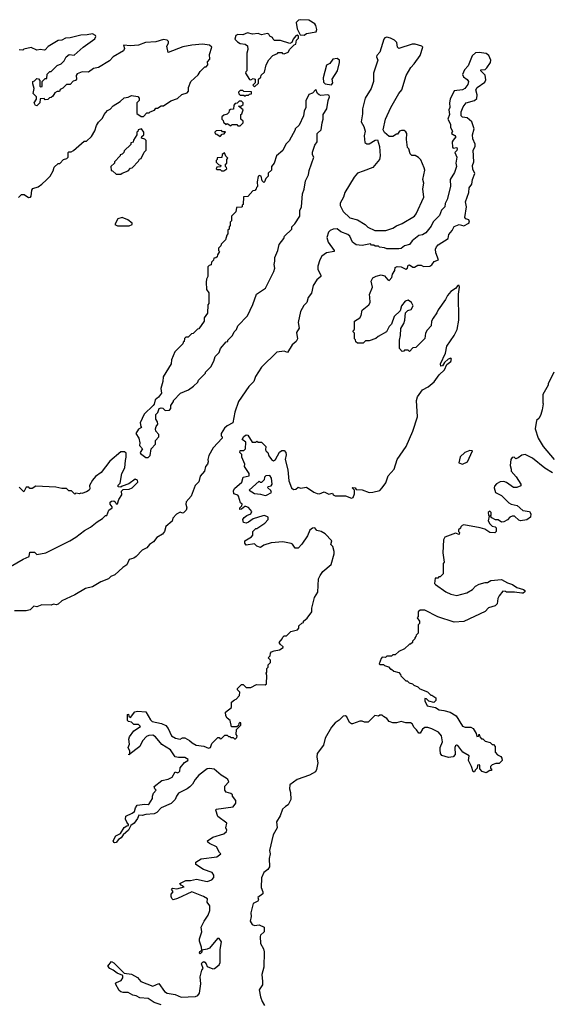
# Model space of a CAD drawing. Extents: x 2640764 to 2777785, y 718840 to 815082.
# Tile 102 of 148: x 2715369 to 2719857, y 798071 to 806409. Entities that reach past the tile are written whole.
import ezdxf

# ---------------------------------------------------------------- set-up
doc = ezdxf.new("R2010")
doc.units = 0

msp = doc.modelspace()

# ---------------------------------------------------------------- linework, layer by layer
at = {"layer": '0CON10XD'}
for points in [[(2717775, 806277.5), (2717795, 806291.2), (2717877.5, 806305), (2717882.5, 806325), (2717875, 806360), (2717865, 806372.5), (2717814.1, 806404.1), (2717745, 806408.6), (2717726, 806404), (2717707.5, 806385), (2717715, 806330), (2717741.7, 806281.7), (2717775, 806277.5)], [(2715358.3, 804901.7), (2715385, 804927.5), (2715407, 804927), (2715443, 804903), (2715460, 804905), (2715466.7, 804915), (2715472.5, 804965), (2715480.7, 804979.3), (2715525, 804992.5), (2715557.5, 805015), (2715595, 805053.3), (2715627.5, 805085), (2715651.7, 805128.3), (2715660.7, 805159.3), (2715695, 805190), (2715708.3, 805191.7), (2715740, 805225), (2715767, 805233), (2715780, 805245), (2715780, 805285), (2715785, 805290), (2715805, 805290), (2715825, 805300), (2715915, 805380), (2715935, 805380), (2715975, 805420), (2716003.3, 805466.7), (2716018.3, 805511.7), (2716035, 805540), (2716070, 805575), (2716082.5, 805605), (2716110.7, 805639.3), (2716135, 805650), (2716160.7, 805679.3), (2716220, 805715), (2716253, 805747), (2716287, 805753), (2716315, 805767.5), (2716368.3, 805758.3), (2716380, 805745), (2716380, 805725), (2716360, 805705), (2716360, 805615), (2716395, 805590), (2716415, 805590), (2716445, 805620), (2716465, 805620), (2716471.7, 805628.3), (2716508.3, 805641.7), (2716521.7, 805658.3), (2716535, 805660), (2716565, 805680), (2716585, 805680), (2716648.3, 805721.7), (2716705, 805740), (2716740, 805775), (2716785, 805790), (2716797, 805803), (2716797.5, 805835), (2716817.5, 805885), (2716879.3, 805940.7), (2716895, 805970), (2716935, 806010), (2716945, 806010), (2716960, 806025), (2716958.3, 806051.7), (2716977.5, 806075), (2716973, 806113), (2716993.3, 806175), (2716975, 806192), (2716915, 806202.5), (2716825, 806193.8), (2716747.5, 806177.5), (2716625, 806130), (2716612.5, 806185), (2716628.8, 806211.2), (2716628.8, 806225), (2716615, 806236.4), (2716585, 806240.9), (2716519.7, 806220.3), (2716434, 806215), (2716375, 806192.9), (2716305, 806188.1), (2716248.3, 806191.7), (2716256.2, 806165), (2716246.7, 806145), (2716160, 806095), (2716128.8, 806061.2), (2716035.6, 806004.4), (2715993.9, 805996.1), (2715950, 805965), (2715897, 805967), (2715855, 805950), (2715847.5, 805935), (2715850, 805905), (2715840, 805895), (2715821.7, 805888.3), (2715795, 805860), (2715765, 805860), (2715735, 805830), (2715711.7, 805818.3), (2715705, 805800), (2715685, 805800), (2715665, 805790), (2715648.3, 805761.7), (2715635, 805750), (2715621.7, 805748.3), (2715608.3, 805731.7), (2715585, 805730), (2715575, 805740), (2715541.7, 805738.3), (2715540, 805705), (2715515, 805680), (2715501.7, 805681.7), (2715492.5, 805705), (2715510, 805735), (2715510, 805755), (2715482.5, 805785), (2715492.5, 805825), (2715480, 805865), (2715480, 805885), (2715495, 805890), (2715515, 805910), (2715528.3, 805908.3), (2715540, 805895), (2715540, 805845), (2715545, 805840), (2715558.3, 805841.7), (2715560, 805885), (2715585, 805910), (2715598.3, 805911.7), (2715601.7, 805948.3), (2715625, 805970), (2715635, 805970), (2715685, 806020), (2715720, 806035), (2715745, 806060), (2715762.5, 806095), (2715787, 806113), (2715830.7, 806109.3), (2715905, 806176.7), (2716005, 806247.5), (2716013.8, 806265), (2716011.2, 806275), (2715985, 806288.6), (2715940.7, 806279.3), (2715885, 806278.1), (2715795, 806253.8), (2715755, 806251.2), (2715725, 806236.2), (2715695, 806231.2), (2715609.5, 806180.5), (2715585, 806152.5), (2715575, 806150), (2715545, 806155.8), (2715515, 806151.9), (2715465, 806173.8), (2715405, 806160), (2715395, 806150), (2715365, 806153.3)], [(2717355, 805840), (2717388.3, 805871.7), (2717390, 805905), (2717408.3, 805921.7), (2717411.7, 805938.3), (2717440, 805965), (2717453, 806027), (2717475, 806070), (2717510, 806105), (2717548.3, 806121.7), (2717555, 806130), (2717585, 806130), (2717591.7, 806121.7), (2717605, 806120), (2717640, 806135), (2717655, 806160), (2717690, 806195), (2717705, 806200), (2717710, 806235), (2717728.3, 806251.7), (2717728.3, 806268.3), (2717715, 806277.5), (2717705, 806272.5), (2717682.5, 806245), (2717670, 806215), (2717655, 806207.5), (2717575, 806232.5), (2717525, 806232.5), (2717513, 806243), (2717508.3, 806258.3), (2717485, 806270), (2717477.5, 806285), (2717465, 806292.5), (2717415, 806280), (2717385, 806292), (2717337.3, 806287.3), (2717295, 806298.5), (2717255, 806280), (2717215, 806283.3), (2717197.5, 806275), (2717187.5, 806245), (2717210.7, 806220.7), (2717235, 806207.5), (2717275, 806200), (2717297, 806187), (2717297.5, 806155), (2717290, 806125), (2717290, 805975), (2717281.7, 805968.3), (2717280, 805955), (2717311.7, 805901.7), (2717325, 805900), (2717345, 805910), (2717360, 805905), (2717360, 805875), (2717340, 805855), (2717355, 805840)], [(2718373, 804623), (2718465, 804623.3), (2718525, 804643.3), (2718556.4, 804663.6), (2718605, 804683.3), (2718707.5, 804745), (2718723.3, 804765), (2718786, 804905), (2718780, 804975), (2718786, 805025), (2718780, 805055), (2718795.9, 805134.1), (2718791.2, 805155), (2718760.7, 805220.7), (2718743, 805243), (2718715, 805257.5), (2718685, 805260), (2718671.7, 805271.7), (2718660, 805315), (2718650, 805325), (2718640, 805395), (2718642.5, 805445), (2718635, 805460), (2718621.7, 805471.7), (2718598.3, 805471.7), (2718580, 805465), (2718565, 805440), (2718555, 805440), (2718525, 805420), (2718495, 805420), (2718453.6, 805453.6), (2718442.5, 805475), (2718464.2, 805565.8), (2718508, 805665), (2718575.9, 805784.1), (2718600, 805815), (2718636.7, 805935), (2718676.2, 806005), (2718706, 806035), (2718756, 806105), (2718778.8, 806175), (2718770, 806185), (2718715, 806200.8), (2718688.6, 806201.4), (2718575, 806163.8), (2718563.8, 806175), (2718558, 806215), (2718538, 806235), (2718505, 806253.1), (2718475, 806260.6), (2718456.7, 806255), (2718449.2, 806245), (2718414, 806135), (2718388.8, 806105), (2718386.2, 806095), (2718397.5, 806065), (2718362.5, 805955), (2718361.4, 805885), (2718341.9, 805825), (2718291.1, 805745), (2718269.2, 805655), (2718269.5, 805610.5), (2718256.2, 805545), (2718280, 805505), (2718290, 805465), (2718281.2, 805425), (2718289.3, 805369.3), (2718305, 805358.8), (2718325, 805358), (2718375, 805388.8), (2718395, 805390), (2718412.5, 805335), (2718417.5, 805255), (2718412.5, 805225), (2718355, 805157.5), (2718275, 805126), (2718225, 805110), (2718198.8, 805075), (2718119.2, 804945), (2718107.1, 804905), (2718080, 804855), (2718078.8, 804835), (2718104.2, 804784.2), (2718161.7, 804731.7), (2718225, 804712.5), (2718290, 804675), (2718313, 804653), (2718373, 804623)], [(2719042.5, 803735), (2719068.8, 803785), (2719082.5, 803865), (2719080, 804085), (2719090, 804145), (2719087, 804157), (2719075, 804157.5), (2719056.2, 804133.8), (2719015, 804107.5), (2718986.4, 804073.6), (2718970.7, 804039.3), (2718907.5, 803952.5), (2718897.5, 803925), (2718865, 803880), (2718852.5, 803855), (2718850, 803815), (2718815, 803780), (2718800, 803755), (2718795, 803710), (2718718.3, 803631.7), (2718695, 803630), (2718665, 803600), (2718655, 803610), (2718625, 803610), (2718618.3, 803601.7), (2718605, 803600), (2718580, 803625), (2718580, 803695), (2718590, 803735), (2718592.5, 803795), (2718617.5, 803835), (2718626.4, 803863.6), (2718632.5, 803925), (2718652.5, 803945), (2718678.8, 803955), (2718696, 803985), (2718682, 804015), (2718655, 804033.1), (2718630, 804025), (2718598, 803985), (2718586.1, 803943.9), (2718537.5, 803895), (2718515, 803830), (2718495, 803810), (2718470, 803765), (2718400, 803725), (2718381.7, 803708.3), (2718325, 803690), (2718295, 803690), (2718275, 803670), (2718225, 803670), (2718211.7, 803681.7), (2718208.3, 803698.3), (2718200, 803705), (2718200, 803755), (2718190, 803765), (2718191.7, 803778.3), (2718200, 803785), (2718200, 803855), (2718246.4, 803883.6), (2718257.5, 803905), (2718265, 803950), (2718322.5, 803995), (2718332.5, 804015), (2718329.3, 804059.3), (2718328.3, 804081.7), (2718352.5, 804145), (2718342.5, 804195), (2718357, 804223), (2718385, 804237.5), (2718425, 804247.5), (2718455, 804240), (2718482.5, 804205), (2718495, 804200), (2718516.7, 804225), (2718522.5, 804255), (2718542.5, 804285), (2718545, 804310), (2718560.7, 804319.3), (2718596.4, 804316.4), (2718635, 804297.5), (2718650, 804305), (2718655, 804330), (2718665, 804332.5), (2718695, 804312.5), (2718707, 804313), (2718735, 804330), (2718765, 804330), (2718785, 804317.5), (2718838.3, 804321.7), (2718855.9, 804334.1), (2718875, 804360), (2718910, 804375), (2718888.8, 804435), (2718886.2, 804465), (2718893.3, 804485), (2718907.7, 804502.3), (2718993.3, 804555), (2718999.3, 804590.7), (2719026.1, 804623.9), (2719042.3, 804657.7), (2719085, 804673.3), (2719126.7, 804663.3), (2719166.7, 804685), (2719172.5, 804695), (2719167.5, 804715), (2719141.2, 804721.2), (2719133.3, 804735), (2719147.5, 804825), (2719140, 804865), (2719168, 804945), (2719170, 804985), (2719193.9, 805016.1), (2719198.8, 805055), (2719218.8, 805105), (2719202.5, 805142.5), (2719198.8, 805175), (2719211.2, 805205), (2719203.3, 805305), (2719220, 805335), (2719220, 805355), (2719200.7, 805400.7), (2719197.5, 805435), (2719213.3, 805485), (2719192.5, 805545), (2719155, 805578), (2719113.8, 805583.8), (2719103.3, 805595), (2719101.7, 805628.3), (2719118.8, 805671.2), (2719144.2, 805705.8), (2719215, 805724), (2719235, 805740), (2719238.3, 805771.7), (2719227.5, 805815), (2719237.5, 805835), (2719301.7, 805878.3), (2719310.7, 805899.3), (2719305, 805940), (2719270, 805975), (2719270, 805985), (2719305, 805987.5), (2719319.5, 806000.5), (2719350, 806045), (2719354, 806065), (2719336, 806105), (2719315, 806121.4), (2719255, 806130), (2719223.2, 806126.8), (2719195, 806103.8), (2719161.2, 806018.8), (2719130, 805985), (2719113.8, 805945), (2719123.3, 805925), (2719155, 805902.5), (2719163.9, 805883.9), (2719159.7, 805860.3), (2719133.3, 805826.7), (2719115, 805815.7), (2719042.5, 805807.5), (2719011.2, 805735), (2719003.8, 805705), (2719007.5, 805665), (2718997.5, 805645), (2719003, 805607), (2718988.8, 805565), (2719013.3, 805525), (2719013.3, 805495), (2719030, 805465), (2719020, 805445), (2719049.3, 805429.3), (2719056.4, 805416.4), (2719035, 805387.5), (2719027.5, 805375), (2719028.3, 805328.3), (2719035, 805320), (2719065, 805327.5), (2719070, 805315), (2719065, 805300), (2719050, 805285), (2719067.5, 805245), (2719057.5, 805195), (2719062.5, 805165), (2719047.5, 805115), (2719010.8, 805055), (2719013.3, 804995), (2718983.8, 804885), (2718968.8, 804851.2), (2718965.8, 804824.2), (2718936.2, 804795), (2718920.5, 804749.5), (2718865, 804696.2), (2718848.8, 804661.2), (2718805, 804603.3), (2718775, 804586.7), (2718745, 804580), (2718687.5, 804535), (2718666.2, 804503.8), (2718625, 804493.3), (2718595, 804472.5), (2718575, 804467.5), (2718475, 804467.5), (2718455, 804477.5), (2718413, 804483), (2718405, 804490), (2718375, 804490), (2718365, 804500), (2718345, 804500), (2718335, 804510), (2718265, 804497.5), (2718215, 804502.5), (2718183.6, 804523.6), (2718160, 804575), (2718145, 804590), (2718085, 804612.5), (2718055, 804637.5), (2718020, 804635), (2717995, 804622.5), (2717981.7, 804608.3), (2717966.7, 804565), (2717976.7, 804525), (2718030, 804455), (2718030, 804445), (2717965, 804433.3), (2717925, 804407.5), (2717906.1, 804373.9), (2717889.3, 804320.7), (2717890, 804295), (2717904, 804264), (2717916.7, 804245), (2717917, 804233), (2717882.5, 804205), (2717851.7, 804158.3), (2717835.9, 804094.1), (2717810, 804055), (2717796.2, 804015), (2717772.7, 803987.3), (2717743.6, 803936.4), (2717723.6, 803843.6), (2717733.6, 803796.4), (2717710.7, 803759.3), (2717717.5, 803705), (2717707, 803683), (2717673.6, 803656.4), (2717635, 803590), (2717605, 803602.5), (2717545, 803592.5), (2717413.3, 803465), (2717364.1, 803385.9), (2717348.8, 803345), (2717307.7, 803302.3), (2717220, 803175), (2717187.5, 803085), (2717172.5, 802995), (2717125, 802970), (2717101.2, 802948.8), (2717073.8, 802905), (2717073.8, 802885), (2717082.5, 802875), (2717082.5, 802865), (2717005, 802782.5), (2716968.8, 802718.8), (2716961.2, 802685), (2716963.3, 802665), (2716956.7, 802645), (2716940, 802625), (2716932.5, 802585), (2716895, 802542.5), (2716883.9, 802496.1), (2716853.3, 802465), (2716818.8, 802375), (2716776.2, 802325), (2716773.3, 802305), (2716783.3, 802275), (2716777.5, 802255), (2716755, 802232.5), (2716745, 802230), (2716725, 802237.5), (2716695, 802222.5), (2716665, 802187.5), (2716658.8, 802161.2), (2716605, 802117.5), (2716593.3, 802075), (2716577.7, 802052.3), (2716527.5, 802025), (2716501.7, 801988.3), (2716466.1, 801963.9), (2716445, 801936.7), (2716405, 801916.7), (2716355, 801863.3), (2716335, 801850), (2716293.6, 801836.4), (2716276.4, 801793.6), (2716240.7, 801769.3), (2716173, 801707), (2716140, 801695), (2716120, 801675), (2716055, 801647.5), (2715985, 801607.5), (2715925, 801592.5), (2715835, 801537.5), (2715725, 801487.5), (2715695, 801460), (2715677, 801453), (2715655, 801460), (2715635, 801450), (2715555, 801452.5), (2715515, 801437.5), (2715488.3, 801441.7), (2715458.3, 801411.7), (2715425, 801402.5), (2715325, 801402.5)], [(2718005, 805856.7), (2718016.1, 805873.9), (2718011.2, 805905), (2718056.2, 805975), (2718073.3, 806045), (2718073.3, 806065), (2718055, 806080), (2718017.5, 806075), (2717992, 806038), (2717965, 806022.5), (2717936.2, 805915), (2717939.5, 805879.5), (2717951.2, 805865), (2718005, 805856.7)], [(2716455, 802700), (2716471.7, 802718.3), (2716480, 802775), (2716517.5, 802815), (2716518.8, 802845), (2716546.7, 802875), (2716546.2, 802895), (2716520, 802925), (2716517.1, 802945), (2716522, 802965), (2716536.7, 802985), (2716533.6, 803003.6), (2716520, 803025), (2716520, 803065), (2716538.3, 803081.7), (2716547.5, 803115), (2716565, 803123.3), (2716579.2, 803119.2), (2716598.3, 803098.3), (2716637.3, 803102.7), (2716646.2, 803115), (2716648.3, 803141.7), (2716670, 803175), (2716670, 803185), (2716730, 803245), (2716797, 803273), (2716840, 803305), (2716875, 803340), (2716880, 803355), (2716940, 803415), (2716940, 803425), (2716985, 803470), (2717011.7, 803518.3), (2717023, 803557), (2717055, 803590), (2717067.5, 803625), (2717115, 803680), (2717130, 803685), (2717130, 803695), (2717170, 803735), (2717182.5, 803765), (2717202.5, 803785), (2717213.6, 803816.4), (2717295, 803900), (2717341.7, 803998.3), (2717372.5, 804085), (2717447.5, 804135), (2717518.8, 804275), (2717527.5, 804305), (2717522.5, 804335), (2717526.7, 804365), (2717527.5, 804395), (2717552.5, 804455), (2717563.9, 804506.1), (2717602.5, 804555), (2717610, 804575), (2717670, 804635), (2717670, 804655), (2717695, 804680), (2717737.5, 804745), (2717737, 804793), (2717753.3, 804825), (2717760, 804935), (2717776, 804974), (2717787.5, 805045), (2717812.5, 805095), (2717818.3, 805131.7), (2717856.4, 805243.6), (2717846.7, 805265), (2717846.7, 805286.7), (2717866, 805345), (2717884, 805375), (2717886, 805444), (2717918.8, 805475), (2717926.2, 805535), (2717936.2, 805565), (2717936.2, 805605), (2717967.5, 805652.5), (2717978.8, 805725), (2717990, 805755), (2717985.9, 805765.9), (2717975, 805771.2), (2717915, 805767.5), (2717901.7, 805771.7), (2717888.6, 805785), (2717875, 805817.5), (2717845, 805786.7), (2717813.3, 805775), (2717789.7, 805720.3), (2717789.2, 805665), (2717776, 805635), (2717770, 805595), (2717732.5, 805515), (2717700, 805485), (2717700, 805475), (2717647, 805383), (2717620, 805355), (2717595, 805300), (2717540, 805255), (2717520, 805195), (2717500, 805165), (2717500, 805135), (2717471.7, 805108.3), (2717470, 805085), (2717450, 805065), (2717440, 805035), (2717435, 805030), (2717420, 805045), (2717410, 805085), (2717395, 805090), (2717385, 805080), (2717377.5, 805035), (2717380, 804995), (2717371.7, 804988.3), (2717370, 804975), (2717358.3, 804961.7), (2717341.7, 804958.3), (2717298.3, 804911.7), (2717261.7, 804908.3), (2717260, 804845), (2717251.7, 804838.3), (2717250, 804825), (2717245, 804820), (2717201.7, 804818.3), (2717198.3, 804781.7), (2717160, 804745), (2717160, 804705), (2717150, 804695), (2717150, 804665), (2717140, 804655), (2717140, 804635), (2717130, 804625), (2717130, 804595), (2717120, 804585), (2717110, 804545), (2717071.7, 804508.3), (2717070, 804495), (2717050, 804475), (2717050, 804455), (2717060, 804445), (2717041.7, 804418.3), (2717038.3, 804401.7), (2717028.3, 804391.7), (2717011.7, 804388.3), (2717008.3, 804371.7), (2716990, 804355), (2716988.3, 804331.7), (2716971.7, 804328.3), (2716960, 804315), (2716960, 804235), (2716948.3, 804211.7), (2716947.5, 804185), (2716950, 804125), (2716970, 804095), (2716970, 804005), (2716960, 803995), (2716957, 803923), (2716930, 803885), (2716930, 803855), (2716885, 803790), (2716871.7, 803788.3), (2716835, 803750), (2716821.7, 803748.3), (2716795, 803720), (2716775, 803720), (2716761.7, 803708.3), (2716760, 803685), (2716751.7, 803678.3), (2716750, 803665), (2716680, 803595), (2716653, 803527), (2716650, 803495), (2716582.5, 803385), (2716580, 803345), (2716563.8, 803285), (2716568.8, 803245), (2716541.7, 803211.7), (2716515, 803190), (2716507, 803153), (2716498.3, 803141.7), (2716421.7, 803068.3), (2716388.8, 802995), (2716392.5, 802962.5), (2716400, 802955), (2716375, 802942.5), (2716350, 802905), (2716376.2, 802865), (2716386.2, 802825), (2716383, 802803), (2716406.7, 802775), (2716387.5, 802745), (2716390, 802735), (2716435, 802700), (2716455, 802700)], [(2717275, 805760), (2717285, 805770), (2717305, 805770), (2717311.7, 805778.3), (2717328.3, 805781.7), (2717328.3, 805798.3), (2717265, 805800), (2717255, 805810), (2717235, 805810), (2717220, 805795), (2717221.7, 805781.7), (2717235, 805770), (2717265, 805770), (2717275, 805760)], [(2717235, 805510), (2717260, 805535), (2717258.3, 805548.3), (2717240, 805565), (2717240, 805605), (2717248.3, 805611.7), (2717260, 805645), (2717220, 805675), (2717245, 805680), (2717258.3, 805691.7), (2717260, 805705), (2717245, 805720), (2717225, 805720), (2717208.3, 805701.7), (2717191.7, 805698.3), (2717180, 805685), (2717178.3, 805651.7), (2717151.7, 805648.3), (2717141.7, 805638.3), (2717138.3, 805621.7), (2717125, 805610), (2717095, 805600), (2717080, 805585), (2717080, 805565), (2717090, 805555), (2717091.7, 805541.7), (2717115, 805520), (2717125, 805530), (2717155, 805510), (2717165, 805520), (2717205, 805520), (2717215, 805510), (2717235, 805510)], [(2716225, 805100), (2716235, 805110), (2716285, 805130), (2716305, 805150), (2716320, 805155), (2716375, 805210), (2716383.6, 805226.4), (2716396.4, 805233.6), (2716423, 805287), (2716440, 805305), (2716440, 805385), (2716428.3, 805398.3), (2716400, 805405), (2716401.7, 805418.3), (2716420, 805435), (2716420, 805455), (2716400, 805485), (2716370, 805475), (2716368.3, 805461.7), (2716360, 805455), (2716360, 805435), (2716331.7, 805388.3), (2716328.3, 805371.7), (2716310, 805365), (2716308.3, 805351.7), (2716251.7, 805298.3), (2716250, 805285), (2716235, 805270), (2716220, 805265), (2716220, 805255), (2716170, 805205), (2716170, 805195), (2716140, 805165), (2716141.7, 805131.7), (2716155, 805130), (2716185, 805100), (2716225, 805100)], [(2717065, 805420), (2717081.7, 805438.3), (2717098.3, 805441.7), (2717108.3, 805458.3), (2717085, 805460), (2717075, 805470), (2717031.7, 805468.3), (2717020, 805455), (2717021.7, 805441.7), (2717035, 805440), (2717065, 805420)], [(2717095, 805130), (2717120, 805145), (2717118.3, 805158.3), (2717110, 805165), (2717110, 805185), (2717120, 805195), (2717120, 805225), (2717130, 805235), (2717111.7, 805251.7), (2717100, 805280), (2717081.7, 805268.3), (2717078.3, 805241.7), (2717040, 805240), (2717040, 805225), (2717030, 805215), (2717031.7, 805201.7), (2717051.7, 805181.7), (2717070, 805175), (2717068.3, 805161.7), (2717035, 805160), (2717030, 805145), (2717035, 805140), (2717065, 805140), (2717075, 805130), (2717095, 805130)], [(2716196.1, 804663.9), (2716295, 804664.2), (2716320, 804675), (2716320, 804685), (2716283.6, 804713.6), (2716235, 804732.5), (2716198.3, 804721.7), (2716172.5, 804675), (2716196.1, 804663.9)], [(2716565, 798068.1), (2716505, 798085.8), (2716455, 798120), (2716385.8, 798125.8), (2716355, 798142.5), (2716325, 798147.5), (2716285, 798171.2), (2716245, 798170), (2716225, 798176), (2716209.1, 798189.1), (2716180, 798245), (2716187.5, 798255), (2716227.1, 798272.9), (2716241.2, 798295), (2716242.5, 798315), (2716194, 798335), (2716160.9, 798360.9), (2716130, 798375), (2716113.3, 798395), (2716145, 798433.3), (2716165, 798421.2), (2716253.6, 798333.6), (2716315, 798326.2), (2716365, 798298.8), (2716392.5, 798265), (2716495, 798225.8), (2716545, 798246.2), (2716595, 798180), (2716615, 798164.3), (2716685, 798154.3), (2716735, 798131.9), (2716795, 798135.7), (2716855, 798137.5), (2716875, 798146), (2716889.2, 798165), (2716900.8, 798245), (2716894, 798305), (2716908.3, 798361.7), (2716920, 798375), (2716907.5, 798415), (2716913.6, 798426.4), (2716925, 798432.5), (2716935, 798427.5), (2716946.7, 798415), (2716955, 798390), (2717001.7, 798371.7), (2717016.7, 798375), (2717055, 798405.8), (2717064.6, 798425.4), (2717064.5, 798535.5), (2717075, 798600), (2717055, 798628.8), (2717041.7, 798628.3), (2716973, 798547), (2716955, 798537.5), (2716910, 798530), (2716908.3, 798511.7), (2716895, 798500), (2716890, 798505), (2716891.7, 798518.3), (2716910, 798530), (2716907.5, 798555), (2716890, 798605), (2716890, 798625), (2716908.8, 798685), (2716903.3, 798725), (2716928, 798775), (2716964, 798825), (2716976.8, 798866.8), (2716976.4, 798906.4), (2716953.8, 798935), (2716956.2, 798965), (2716924.5, 798984.5), (2716825, 799023.8), (2716705, 798966), (2716667, 798957), (2716656.4, 798966.4), (2716650, 798985), (2716651.2, 799005), (2716665.9, 799024.1), (2716652.5, 799045), (2716660, 799055), (2716698.3, 799048.3), (2716760, 799065), (2716735, 799078.8), (2716723.8, 799095), (2716775, 799120.8), (2716815, 799120.8), (2716865, 799131.2), (2716955, 799112.5), (2716993.3, 799125), (2717011.2, 799145), (2717011.2, 799165), (2716997.7, 799187.7), (2716923.9, 799213.9), (2716860, 799255), (2716860, 799275), (2716905, 799302.5), (2717035, 799321.2), (2717070, 799345), (2717057.5, 799357.5), (2717033.3, 799405), (2716974.3, 799434.3), (2716960, 799445), (2716957.5, 799455), (2717003.4, 799486.6), (2717095, 799513.8), (2717117.5, 799535), (2717120, 799545), (2717112.5, 799565), (2717120, 799605), (2717045, 799662.5), (2717027.5, 799715), (2717030, 799725), (2717175, 799743.8), (2717196.7, 799775), (2717197, 799797), (2717170, 799835), (2717170, 799845), (2717155, 799856.7), (2717116.4, 799866.4), (2717103.3, 799885), (2717103, 799917), (2717137.5, 799955), (2717130, 799975), (2717115, 799986.2), (2717072.7, 800012.7), (2717015, 800062.5), (2716975, 800069.2), (2716955, 800064), (2716885, 800010.8), (2716853.5, 799975), (2716831.4, 799935), (2716807.8, 799912.2), (2716785, 799894.5), (2716712.1, 799857.9), (2716694.4, 799835), (2716682.5, 799805), (2716648.9, 799771.1), (2716564.2, 799735), (2716529.2, 799695), (2716505, 799683.3), (2716435, 799679.2), (2716405, 799670), (2716377.5, 799672.5), (2716365.8, 799644.2), (2716336.7, 799605), (2716310, 799585), (2716288, 799545), (2716243.9, 799506.1), (2716228.3, 799481.7), (2716204, 799466), (2716185, 799440), (2716175, 799437.5), (2716165, 799442.5), (2716160, 799455), (2716181.7, 799498.3), (2716222, 799518), (2716251.2, 799568.8), (2716275, 799583.3), (2716290, 799585), (2716290, 799595), (2716274.1, 799614.1), (2716265, 799640), (2716267.5, 799665), (2716320.7, 799689.3), (2716340, 799705), (2716347.5, 799735), (2716363.9, 799756.1), (2716426.4, 799766.4), (2716455, 799763.8), (2716465, 799770), (2716493.3, 799815), (2716493.3, 799835), (2716501.7, 799858.3), (2716522.5, 799885), (2716512.5, 799895), (2716507.5, 799915), (2716570, 799965), (2716625, 799976.7), (2716657.5, 799995), (2716685, 800040), (2716705, 800032.5), (2716715, 800037.5), (2716722.5, 800045), (2716727.5, 800075), (2716761.7, 800118.3), (2716790, 800135), (2716792.5, 800145), (2716765, 800162.5), (2716710.9, 800160.9), (2716685, 800168), (2716643.3, 800225), (2716569.8, 800269.8), (2716518.6, 800335), (2716495, 800350), (2716462.4, 800347.6), (2716441.5, 800338.5), (2716407.9, 800302.1), (2716384, 800255), (2716292.5, 800182.5), (2716291.7, 800188.3), (2716300, 800190), (2716300, 800215), (2716287.5, 800245), (2716297.5, 800275), (2716292.5, 800315), (2716297.5, 800335), (2716333.6, 800386.4), (2716390, 800425), (2716375, 800440), (2716335, 800440), (2716315, 800460), (2716290, 800465), (2716280, 800475), (2716280, 800525), (2716288.3, 800528.3), (2716291.7, 800511.7), (2716305, 800500), (2716343, 800547), (2716365, 800552.5), (2716435, 800547.5), (2716475, 800480), (2716490, 800465), (2716569.3, 800449.3), (2716605, 800432.5), (2716626.1, 800406.1), (2716653.8, 800345), (2716687.5, 800325), (2716725, 800317.5), (2716745, 800327.5), (2716765, 800326.7), (2716806.1, 800306.1), (2716827.5, 800285), (2716862.5, 800265), (2716925, 800257.5), (2716965, 800238.8), (2716982.5, 800245), (2716995, 800280), (2717045, 800330), (2717055, 800330), (2717065, 800320), (2717075, 800322.5), (2717105, 800350), (2717125, 800350), (2717135, 800340), (2717145, 800340), (2717155, 800330), (2717175, 800330), (2717185, 800320), (2717195, 800320), (2717205, 800330), (2717207.5, 800345), (2717200, 800355), (2717202.5, 800397.5), (2717240, 800435), (2717240, 800455), (2717231.7, 800458.3), (2717221.7, 800448.3), (2717218.3, 800431.7), (2717205, 800420), (2717161.7, 800421.7), (2717150, 800475), (2717122.5, 800495), (2717113, 800513), (2717110, 800545), (2717160, 800585), (2717161.7, 800628.3), (2717185, 800650), (2717200, 800655), (2717227.5, 800685), (2717230, 800715), (2717210, 800735), (2717210, 800745), (2717245, 800780), (2717258.3, 800778.3), (2717285, 800752.5), (2717325, 800752.5), (2717370.7, 800779.3), (2717445, 800777.5), (2717457.5, 800785), (2717460, 800855), (2717452.5, 800875), (2717460, 800885), (2717460, 800915), (2717470, 800925), (2717470, 800945), (2717490, 800965), (2717490, 800985), (2717470, 801005), (2717488.3, 801021.7), (2717490, 801045), (2717500, 801055), (2717520, 801065), (2717565, 801072.5), (2717598.3, 801091.7), (2717598.3, 801098.3), (2717570.7, 801120.7), (2717562.5, 801135), (2717590, 801165), (2717595, 801180), (2717605, 801190), (2717625, 801190), (2717661.7, 801228.3), (2717718.3, 801241.7), (2717730, 801255), (2717730, 801275), (2717755, 801300), (2717770, 801305), (2717770, 801315), (2717799.3, 801340.7), (2717840, 801395), (2717840, 801425), (2717863.6, 801516.4), (2717889.3, 801560.7), (2717897.5, 801675), (2717911.7, 801701.7), (2717932.5, 801735), (2718002.5, 801795), (2718030, 801885), (2718030, 801905), (2718017, 801947), (2718000, 801965), (2718010, 801995), (2717952.5, 802055), (2717917.5, 802075), (2717882.5, 802082.5), (2717865, 802106.2), (2717845, 802102.9), (2717823.3, 802085), (2717803.1, 802036.9), (2717755, 801966.2), (2717723, 801933), (2717700, 801935), (2717676.4, 801966.4), (2717665, 801972.5), (2717595, 801986.7), (2717495, 801977.5), (2717435, 801960), (2717405, 801940), (2717375, 801950), (2717355, 801970), (2717285, 801960), (2717272.5, 801975), (2717273.6, 801996.4), (2717329.3, 802030.7), (2717340, 802045), (2717340, 802075), (2717365, 802100), (2717375, 802100), (2717442.5, 802145), (2717470, 802175), (2717470, 802195), (2717439.3, 802209.3), (2717425, 802208.8), (2717345, 802181.4), (2717305, 802153.3), (2717285, 802146.7), (2717260.7, 802150.7), (2717257.5, 802175), (2717267, 802193), (2717289.3, 802210.7), (2717325, 802223.3), (2717332.5, 802245), (2717305, 802277.5), (2717283, 802287), (2717272.5, 802287.5), (2717245, 802262.5), (2717231.7, 802261.7), (2717230, 802275), (2717248.3, 802291.7), (2717250, 802305), (2717237.5, 802317.5), (2717220, 802375), (2717215, 802382.5), (2717180, 802395), (2717178.3, 802418.3), (2717185, 802440), (2717248.3, 802491.7), (2717260, 802535), (2717310, 802545), (2717310, 802565), (2717270, 802625), (2717272.5, 802645), (2717247.5, 802705), (2717247.5, 802727.5), (2717230, 802745), (2717235, 802760), (2717265, 802760), (2717277.5, 802775), (2717281.7, 802831.7), (2717250, 802855), (2717265, 802880), (2717285, 802892.5), (2717299.3, 802889.3), (2717335, 802830), (2717365, 802830), (2717375, 802840), (2717385, 802830), (2717415, 802830), (2717450, 802795), (2717447.5, 802765), (2717452.5, 802755), (2717467.5, 802745), (2717476.7, 802716.7), (2717497.5, 802685), (2717515, 802673.3), (2717533.3, 802685), (2717565, 802747.5), (2717585, 802760), (2717605, 802760), (2717620, 802745), (2717623.3, 802725), (2717613.8, 802685), (2717637.3, 802597.3), (2717644.3, 802505), (2717667.5, 802445), (2717685, 802430), (2717705, 802432.5), (2717725, 802450), (2717745, 802442.5), (2717795, 802450), (2717856.8, 802406.8), (2717885, 802395.7), (2717905, 802394.2), (2717945, 802410), (2717985, 802390), (2718015, 802400), (2718020, 802385), (2718037, 802377), (2718125, 802377.5), (2718175, 802357.5), (2718188.3, 802361.7), (2718200, 802395), (2718200, 802425), (2718180, 802445), (2718185, 802447.5), (2718207.5, 802445), (2718215, 802430), (2718265, 802426.7), (2718325, 802406.2), (2718355, 802406.7), (2718415, 802423.3), (2718435, 802443.3), (2718465, 802486.7), (2718485.8, 802545), (2718535, 802603.3), (2718561.1, 802685), (2718637.3, 802795), (2718693.5, 802925), (2718733.8, 803045), (2718725.6, 803185), (2718733.3, 803215), (2718775, 803273.8), (2718825, 803300), (2718875, 803341.5), (2718918.1, 803401.9), (2718961.2, 803445), (2718980.7, 803489.3), (2719016.7, 803515), (2719022.5, 803535), (2719015, 803542.5), (2718993.3, 803535), (2718962.5, 803505), (2718945, 803477.5), (2718930, 803475), (2718927.5, 803495), (2718970, 803585), (2718982.5, 803645), (2719042.5, 803735)], [(2719887.5, 803425), (2719837.5, 803325), (2719837.5, 803315), (2719793.3, 803235), (2719792.5, 803165), (2719797.5, 803155), (2719787.5, 803105), (2719777.5, 803065), (2719762.5, 803035), (2719740, 803015), (2719730, 802945), (2719753.3, 802865), (2719797.5, 802795), (2719890, 802685)], [(2715290.7, 801779.3), (2715399.3, 801840.7), (2715448.3, 801861.7), (2715455, 801900), (2715495, 801900), (2715515, 801880), (2715590, 801895), (2715792.5, 801995), (2715843.6, 802026.4), (2715916.4, 802083.6), (2715968.3, 802111.7), (2716025, 802157.5), (2716070, 802185), (2716095, 802210), (2716105, 802210), (2716122.5, 802255), (2716150, 802275), (2716150, 802285), (2716133.3, 802305), (2716135, 802322.5), (2716145, 802332.5), (2716165, 802333.3), (2716176.4, 802326.4), (2716185, 802310), (2716195, 802310), (2716207.5, 802345), (2716232.5, 802385), (2716230, 802415), (2716245, 802430), (2716295, 802432.5), (2716320, 802445), (2716367, 802493), (2716365, 802510), (2716345, 802517.5), (2716291.7, 802478.3), (2716235, 802460), (2716225, 802450), (2716201.7, 802451.7), (2716201.7, 802468.3), (2716220, 802485), (2716233, 802567), (2716257, 802613), (2716263, 802677), (2716270, 802705), (2716268.3, 802738.3), (2716255, 802750), (2716225, 802750), (2716130.7, 802669.3), (2716057.5, 802575), (2716010.7, 802539.3), (2715985, 802510), (2715960, 802465), (2715962.5, 802435), (2715956.4, 802423.6), (2715935, 802410), (2715895, 802397.5), (2715885, 802400), (2715875, 802392.5), (2715845, 802400), (2715835, 802390), (2715808.3, 802418.3), (2715785, 802420), (2715765, 802440), (2715725, 802437.5), (2715675, 802450), (2715505, 802457.5), (2715475, 802437.5), (2715455, 802437.5), (2715445, 802450), (2715425, 802450), (2715405, 802410), (2715365, 802450)], [(2719115, 802643.8), (2719157.5, 802665), (2719198.3, 802758.3), (2719175, 802760), (2719135, 802743.3), (2719095, 802706.7), (2719082.5, 802655), (2719115, 802643.8)], [(2719875, 802572.5), (2719810, 802610), (2719705, 802695.6), (2719645, 802725.8), (2719615, 802721.2), (2719585, 802697.5), (2719565, 802690), (2719550, 802705), (2719535, 802702.5), (2719524, 802685), (2719517.5, 802635), (2719527, 802603)], [(2719527, 802603), (2719526.7, 802585), (2719568.8, 802538.8), (2719606.7, 802475), (2719607.5, 802462.5), (2719575, 802446.7), (2719545, 802446.7), (2719485, 802490), (2719463, 802497), (2719433.6, 802496.4), (2719401.7, 802478.3), (2719385, 802460), (2719383.3, 802445), (2719393.8, 802405), (2719445, 802380), (2719507.3, 802317.3), (2719526.7, 802305), (2719576.1, 802296.1), (2719625, 802253.3), (2719680, 802245), (2719692.5, 802225), (2719690, 802195), (2719657.3, 802172.7), (2719605, 802163.8), (2719589.5, 802169.5), (2719555, 802203.8), (2719535, 802203.8), (2719515, 802196.7), (2719495.8, 802174.2), (2719465, 802156.7), (2719445, 802153.3), (2719415, 802172.5), (2719393, 802173), (2719361.7, 802191.7), (2719350, 802205), (2719357, 802213), (2719357.5, 802235), (2719345, 802247.5), (2719332.5, 802235), (2719333, 802213), (2719340, 802205), (2719332.5, 802165), (2719345, 802140), (2719365, 802120), (2719390, 802115), (2719400, 802105), (2719400, 802075), (2719387, 802063), (2719345, 802067.5), (2719303.6, 802093.6), (2719265, 802106.7), (2719125, 802130), (2719110, 802125), (2719100, 802115), (2719098.3, 802101.7), (2719081.7, 802088.3), (2719080, 802075), (2719090, 802065), (2719085, 802050), (2719055, 802060), (2718965, 802027.5), (2718952.5, 802005), (2718947.5, 801895), (2718960, 801815), (2718950, 801805), (2718950, 801715), (2718925, 801690), (2718915, 801690), (2718905, 801680), (2718881.7, 801678.3), (2718877.5, 801635), (2718886.4, 801626.4), (2718972.5, 801565), (2719015, 801543.3), (2719065, 801533.3), (2719150, 801555), (2719200, 801585), (2719225, 801612.5), (2719255, 801627.5), (2719305, 801642.5), (2719327, 801643), (2719355, 801660), (2719445, 801667.5), (2719495, 801640), (2719537, 801627), (2719575, 801600), (2719630, 801585), (2719640, 801575), (2719640, 801565), (2719627, 801553), (2719615, 801552.5), (2719555, 801560), (2719485, 801560), (2719477, 801567), (2719455, 801570), (2719425, 801530), (2719413.6, 801506.4), (2719407, 801463), (2719390, 801445), (2719335, 801427.5), (2719305, 801397.5), (2719126.4, 801313.6), (2719045, 801306.7), (2718905, 801352.5), (2718795, 801410), (2718755, 801410), (2718740, 801395), (2718740, 801355), (2718730, 801345), (2718750, 801315), (2718750, 801295), (2718740, 801285), (2718740, 801215), (2718721.7, 801198.3), (2718720, 801185), (2718710, 801175), (2718710, 801165), (2718690, 801145), (2718690, 801135), (2718675, 801120), (2718665, 801120), (2718625, 801080), (2718575, 801060), (2718545, 801030), (2718525, 801030), (2718515, 801020), (2718475, 801020), (2718461.7, 801008.3), (2718435, 801010), (2718425, 801000), (2718410, 800955), (2718415, 800950), (2718445, 800950), (2718455, 800940), (2718488.3, 800928.3), (2718505, 800910), (2718515, 800910), (2718533, 800893), (2718575, 800880), (2718590, 800865), (2718591.7, 800851.7), (2718635, 800810), (2718645, 800810), (2718663, 800793), (2718690, 800785), (2718703, 800773), (2718735, 800760), (2718753, 800743), (2718817, 800717), (2718845, 800690), (2718855, 800690), (2718890, 800665), (2718890, 800645), (2718873, 800627), (2718828.3, 800638.3), (2718808.3, 800658.3), (2718795, 800660), (2718795, 800640), (2718815, 800600), (2718885, 800583.3), (2718916.4, 800563.6), (2718955, 800560), (2719010, 800545), (2719060, 800515), (2719115, 800427.5), (2719137, 800417), (2719185, 800417.5), (2719205, 800407.5), (2719230, 800365), (2719235, 800340), (2719248.3, 800341.7), (2719255, 800360), (2719260, 800335), (2719275, 800320), (2719285, 800320), (2719305, 800300), (2719347, 800287), (2719365, 800270), (2719375, 800270), (2719390, 800255), (2719390, 800205), (2719410, 800185), (2719439.3, 800169.3), (2719447.5, 800155), (2719450, 800135), (2719425, 800110), (2719395, 800110), (2719365, 800100), (2719350, 800085), (2719351.7, 800071.7), (2719360, 800065), (2719358.3, 800051.7), (2719345, 800050), (2719315, 800030), (2719281.7, 800041.7), (2719260, 800065), (2719260, 800095), (2719255, 800100), (2719240, 800095), (2719238.3, 800071.7), (2719220, 800055), (2719215, 800040), (2719205, 800040), (2719190, 800085), (2719164, 800135), (2719170, 800175), (2719117.5, 800205), (2719075, 800263.3), (2719063.9, 800266.1), (2719055, 800260), (2719050, 800245), (2719053, 800187), (2719035, 800166.7), (2718995, 800160), (2718938.3, 800178.3), (2718927.5, 800195), (2718926.2, 800225), (2718926.2, 800245), (2718944, 800295), (2718935.8, 800345), (2718911.2, 800375), (2718854.2, 800404.2), (2718820, 800415), (2718794.5, 800415.5), (2718775, 800401.2), (2718755, 800366.7), (2718745, 800366.7), (2718726, 800395), (2718704.2, 800414.2), (2718688.8, 800445), (2718675, 800453.8), (2718635, 800453.3), (2718595, 800465.7), (2718555, 800453.3), (2718525, 800453.3), (2718495, 800466.7), (2718475, 800490), (2718445, 800507.5), (2718435, 800520), (2718415, 800520), (2718405, 800512.5), (2718373, 800517), (2718315, 800460), (2718285, 800460), (2718265, 800470), (2718245, 800470), (2718185, 800446.7), (2718175, 800446.7), (2718158.3, 800458.3), (2718135, 800506.2), (2718125, 800513.8), (2718105, 800511.2), (2718071.7, 800478.3), (2718036.2, 800455), (2718005, 800418), (2717951.9, 800325), (2717938.6, 800265), (2717885.6, 800195), (2717882, 800165), (2717891.1, 800115), (2717879.8, 800060.2), (2717869.6, 800040.4), (2717818.9, 800011.1), (2717715, 799975.7), (2717655, 799930.8), (2717650, 799895), (2717660, 799865), (2717662.5, 799805), (2717638.6, 799761.4), (2717616.2, 799746.2), (2717592, 799725), (2717571.7, 799668.3), (2717540, 799615), (2717546.2, 799565), (2717512.5, 799505), (2717480.7, 799375), (2717488.8, 799345), (2717478.7, 799305), (2717482.5, 799235), (2717468.1, 799211.9), (2717433.5, 799186.5), (2717415, 799141.2), (2717411.5, 799061.5), (2717424, 799025), (2717424.1, 799005.9), (2717382.5, 798975), (2717390, 798955), (2717383.3, 798945), (2717344.5, 798925), (2717323.4, 798845), (2717326.3, 798813.7), (2717318.9, 798775), (2717335, 798746), (2717355, 798738.8), (2717395, 798743.3), (2717437.5, 798725), (2717436.7, 798685), (2717404.5, 798655.5), (2717402.5, 798645), (2717404.6, 798585), (2717430.5, 798540.5), (2717435.5, 798515), (2717432.7, 798385), (2717415.6, 798325), (2717421.5, 798265), (2717421.9, 798235), (2717395.7, 798195), (2717405.5, 798135), (2717419.1, 798095), (2717440.5, 798060.5)], [(2717445, 802380), (2717455, 802383.3), (2717497.5, 802405), (2717493, 802423), (2717467.5, 802445), (2717470, 802455), (2717495, 802462.5), (2717503, 802477), (2717500, 802525), (2717485, 802550), (2717450, 802545), (2717440, 802535), (2717437, 802513), (2717415, 802490), (2717405, 802490), (2717395, 802500), (2717310, 802425), (2717355, 802397.5), (2717405, 802392), (2717445, 802380)]]:
    msp.add_lwpolyline(points, dxfattribs=at)

doc.saveas('drawing.dxf')
